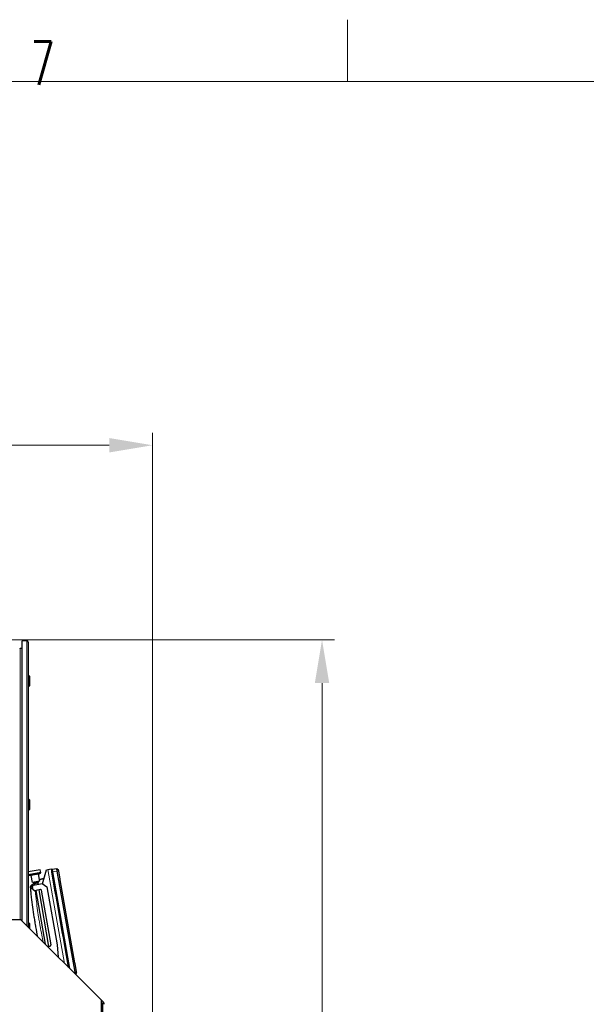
# Model space of a CAD drawing. Header units: inches. Extents: x 0 to 17820, y -10 to 12600.
# Tile 103 of 117: x 9616 to 10989, y 10212 to 12600. Entities that reach past the tile are written whole.
import ezdxf

# ---------------------------------------------------------------- set-up
doc = ezdxf.new("R2010")
doc.units = ezdxf.units.IN
for name, color, linetype, true_color in [('1', 7, 'Continuous', 0xffffff), ('210', 7, 'Continuous', 0xffffff), ('254', 7, 'Continuous', 0xffffff)]:
    doc.layers.add(name, color=color, linetype=linetype, true_color=true_color)
doc.styles.add('latin_extended', font='simplex.shx')
doc.dimstyles.get("Standard").update_dxf_attribs({"dimtxt": 0.18, "dimasz": 0.18, "dimexe": 0.18, "dimexo": 0.0625, "dimgap": 0.09, "dimtad": 0, "dimtih": 1, "dimtoh": 1, "dimdec": 4, "dimzin": 0, "dimdsep": 46, "dimtxsty": 'Standard', "dimcen": 0.09, "dimadec": 0, "dimazin": 0, "dimtfac": 1, "dimtdec": 4, "dimtofl": 0, "dimtmove": 0, "dimatfit": 3, "dimfxl": 1, "dimtolj": 1, "dimtzin": 0, "dimarcsym": 0})

# ---------------------------------------------------------------- blocks, each defined once
blk = doc.blocks.new('_U6')
at = {"layer": '254', "color": 3, "linetype": 'Continuous', "lineweight": 13, "transparency": 16777216}
for p, q in [((9455.5, 11096.1), (10378.5, 11096.1)), ((10348.5, 10991.1), (10348.5, 7621.1)), ((9218.5, 7516.1), (10378.5, 7516.1))]:
    blk.add_line(p, q, dxfattribs=at)
at = {"layer": '254', "color": 3, "transparency": 16777216}
for points in [[(10366, 10991.1), (10331, 10991.1), (10348.5, 11096.1)], [(10331, 7621.1), (10366, 7621.1), (10348.5, 7516.1)]]:
    blk.add_solid(points, dxfattribs=at)
at = {"layer": 'Defpoints', "color": 0, "transparency": 16777216}
for p in [(9425.5, 11096.1), (9188.5, 7516.1), (10348.5, 7516.1)]:
    blk.add_point(p, dxfattribs=at)
at = {"layer": '254', "color": 2, "lineweight": 13, "transparency": 16777216, "insert": (10191, 9121.1), "char_height": 105, "attachment_point": 1, "rotation": 90, "style": 'latin_extended'}
blk.add_mtext('\\A1;3580', dxfattribs=at)
blk = doc.blocks.new('_U14')
at = {"layer": '254', "color": 3, "linetype": 'Continuous', "lineweight": 13, "transparency": 16777216}
for p, q in [((7549, 10084.1), (7549, 11597.9)), ((9937.6, 8760.5), (9937.6, 11597.9)), ((7654, 11567.9), (9832.6, 11567.9))]:
    blk.add_line(p, q, dxfattribs=at)
at = {"layer": '254', "color": 3, "transparency": 16777216}
for points in [[(7654, 11585.4), (7654, 11550.4), (7549, 11567.9)], [(9832.6, 11550.4), (9832.6, 11585.4), (9937.6, 11567.9)]]:
    blk.add_solid(points, dxfattribs=at)
at = {"layer": 'Defpoints', "color": 0, "transparency": 16777216}
for p in [(9937.6, 11567.9), (7549, 10054.1), (9937.6, 8730.5)]:
    blk.add_point(p, dxfattribs=at)
at = {"layer": '254', "color": 2, "lineweight": 13, "transparency": 16777216, "insert": (8560.8, 11725.4), "char_height": 105, "attachment_point": 1, "style": 'latin_extended'}
blk.add_mtext('\\A1;2389', dxfattribs=at)

msp = doc.modelspace()

# ---------------------------------------------------------------- linework, layer by layer
at = {"layer": '1', "color": 2, "linetype": 'Continuous', "lineweight": 25}
for p, q in [((9621.165, 10414.111), (9621.165, 11093.649)), ((9633.165, 11093.649), (9621.165, 11093.649)), ((9636.165, 11090.649), (9636.165, 10399.115)), ((9621.165, 11074.649), (9616.84, 11074.649)), ((9637.165, 11010.249), (9636.165, 11010.249)), ((9637.165, 10982.249), (9637.165, 11010.249)), ((9640.165, 11007.249), (9637.165, 11010.249)), ((9637.165, 10982.249), (9640.165, 10985.249)), ((9640.165, 10985.249), (9640.165, 11007.249)), ((9636.165, 10982.249), (9637.165, 10982.249)), ((9637.165, 10710.249), (9636.165, 10710.249)), ((9637.165, 10682.249), (9637.165, 10710.249)), ((9640.165, 10707.249), (9637.165, 10710.249)), ((9640.165, 10685.249), (9640.165, 10707.249)), ((9636.165, 10682.249), (9637.165, 10682.249)), ((9637.165, 10682.249), (9640.165, 10685.249)), ((9665.368, 10538.312), (9636.165, 10533.163)), ((9666.594, 10531.357), (9636.21, 10525.999)), ((9666.594, 10531.357), (9665.368, 10538.312)), ((9671.031, 10504.043), (9680.185, 10538.205)), ((9680.185, 10538.205), (9684.124, 10538.9)), ((9684.124, 10538.9), (9692.003, 10540.289)), ((9692.003, 10540.289), (9734.179, 10301.095)), ((9693.339, 10532.707), (9693.346, 10532.709)), ((9693.346, 10532.709), (9693.346, 10532.709)), ((9693.366, 10532.556), (9693.373, 10532.557)), ((9693.505, 10533.288), (9694.274, 10534.439)), ((9705.711, 10540.303), (9694.115, 10538.673)), ((9694.115, 10538.673), (9695.078, 10533.215)), ((9695.078, 10533.215), (9736.398, 10298.876)), ((9706.602, 10535.247), (9705.711, 10540.303)), ((9709.784, 10537.343), (9705.711, 10540.303)), ((9749.84, 10290.03), (9706.602, 10535.247)), ((9710.047, 10535.855), (9709.784, 10537.343)), ((9713.68, 10515.248), (9710.047, 10535.855)), ((9636.165, 10526.251), (9636.21, 10525.999)), ((9637.89, 10524.866), (9642.341, 10524.591)), ((9642.803, 10524.179), (9645.755, 10507.437)), ((9663.974, 10510.65), (9645.755, 10507.437)), ((9648.955, 10508.001), (9649.303, 10506.032)), ((9661.12, 10508.116), (9649.303, 10506.032)), ((9659.498, 10505.799), (9661.12, 10508.116)), ((9661.12, 10508.116), (9660.773, 10510.085)), ((9663.974, 10510.65), (9661.022, 10527.391)), ((9661.314, 10527.936), (9665.402, 10529.717)), ((9712.726, 10513.595), (9713.68, 10515.248)), ((9712.726, 10513.595), (9748.19, 10312.471)), ((9643.616, 10500.448), (9649.83, 10505.662)), ((9646.697, 10497.776), (9649.13, 10501.251)), ((9648.086, 10489.897), (9646.697, 10497.776)), ((9651.561, 10487.464), (9648.086, 10489.897)), ((9649.13, 10501.251), (9669.811, 10504.898)), ((9649.303, 10506.032), (9651.619, 10504.41)), ((9666.333, 10490.069), (9651.561, 10487.464)), ((9659.498, 10505.799), (9651.619, 10504.41)), ((9651.619, 10504.41), (9652.085, 10501.772)), ((9654.516, 10487.985), (9677.47, 10357.802)), ((9659.963, 10503.161), (9659.498, 10505.799)), ((9686.531, 10352.486), (9662.394, 10489.374)), ((9668.65, 10488.446), (9666.333, 10490.069)), ((9691.919, 10356.482), (9668.65, 10488.446)), ((9669.811, 10504.898), (9681.396, 10496.786)), ((9681.396, 10496.786), (9706.227, 10355.959)), ((9618.54, 10416.731), (9008.54, 10416.731)), ((9813.54, 10221.731), (9618.54, 10416.731)), ((9637.165, 10410.249), (9636.165, 10410.249)), ((9637.165, 10398.107), (9637.165, 10410.249)), ((9640.165, 10407.249), (9637.165, 10410.249)), ((9640.165, 10395.107), (9640.165, 10407.249)), ((9683.347, 10351.924), (9689.486, 10353.007)), ((9689.486, 10353.007), (9691.919, 10356.482)), ((9706.227, 10355.959), (9708.808, 10326.465)), ((9749.652, 10311.245), (9748.19, 10312.471)), ((9753.285, 10290.638), (9749.652, 10311.245)), ((9750.732, 10284.975), (9749.84, 10290.03)), ((9750.732, 10284.975), (9750.373, 10284.899)), ((9753.547, 10289.15), (9750.732, 10284.975)), ((9753.547, 10289.15), (9753.285, 10290.638)), ((9790.184, 10245.693), (9789.881, 10245.39)), ((9818.197, 10217.679), (9790.184, 10245.693)), ((9813.54, 9963.731), (9813.54, 10221.731)), ((9813.54, 10216.679), (9816.54, 10213.679)), ((9816.54, 10213.679), (9816.54, 10033.734))]:
    msp.add_line(p, q, dxfattribs=at)
at = {"layer": '1', "color": 110, "linetype": 'Continuous', "lineweight": 13}
for p, q in [((9633.165, 10402.111), (9633.165, 11093.649)), ((9616.84, 11074.649), (9616.84, 10416.733)), ((9684.124, 10538.9), (9724.316, 10310.958)), ((9693.626, 10532.601), (9694.569, 10532.766)), ((9706.602, 10535.247), (9695.078, 10533.215)), ((9710.047, 10535.855), (9706.602, 10535.247)), ((9665.402, 10529.717), (9637.89, 10524.866)), ((9661.314, 10527.936), (9642.341, 10524.591)), ((9661.022, 10527.391), (9642.803, 10524.179)), ((9749.84, 10290.03), (9745.931, 10289.341)), ((9753.285, 10290.638), (9749.84, 10290.03))]:
    msp.add_line(p, q, dxfattribs=at)
at = {"layer": '1', "color": 2, "linetype": 'Continuous', "lineweight": 25}
for centre, radius, start, end in [((9633.165, 11090.649), 3, 0, 90), ((9616.84, 11075.949), 1.3, 180, 270), ((9664.604, 10531.551), 2, 293.540716, 354.424215), ((9638.014, 10526.863), 2, 205.575785, 266.459284), ((9642.31, 10524.092), 0.5, 10, 86.459284), ((9661.514, 10527.478), 0.5, 113.540716, 190), ((9812.54, 10212.022), 8, 0, 45)]:
    msp.add_arc(centre, radius, start, end, dxfattribs=at)
for centre, major_axis, ratio, start_param, end_param in [((9694.294, 10532.76), (-0.936, -0.165), 0.99999893, 5.51964384, 6.07953368), ((9694.294, 10532.76), (0.936, 0.165), 0.9999987, 2.37805125, 2.93180387), ((9694.302, 10532.721), (-0.936, -0.165), 0.00146008, 0.12054837, 0.76354121), ((9695.105, 10533.883), (0.985, 0.174), 0.9999987, 1.71459175, 2.37730256), ((9695.105, 10533.883), (-0.985, -0.174), 0.99999893, 4.85618438, 5.51902376), ((9695.28, 10532.893), (-0.985, -0.174), 0.00146008, 0.76356505, 1.42700089)]:
    msp.add_ellipse(centre, major_axis=major_axis, ratio=ratio, start_param=start_param, end_param=end_param, dxfattribs=at)
at = {"layer": '1', "color": 110, "linetype": 'Continuous', "lineweight": 13}
msp.add_ellipse((9646.876, 10496.13), major_axis=(4.978, 0.468), ratio=0.95970877, start_param=2.25362053, end_param=3.14159265, dxfattribs=at)
at = {"layer": '1', "color": 2, "linetype": 'Continuous', "lineweight": 25}
for points, knots in [([(9693.346, 10532.794), (9693.345, 10532.774), (9693.344, 10532.744), (9693.346, 10532.715), (9693.346, 10532.708), (9693.346, 10532.709), (9693.346, 10532.709)], [0, 0, 0, 0, 0.41856076, 0.78288538, 0.91149615, 1, 1, 1, 1]), ([(9663.326, 10514.309), (9663.737, 10514.44), (9664.147, 10514.57), (9665.479, 10514.989), (9666.403, 10515.273), (9668.252, 10515.831), (9669.178, 10516.106), (9670.569, 10516.509), (9671.034, 10516.642), (9671.962, 10516.906), (9672.892, 10517.167), (9673.823, 10517.423), (9674.415, 10517.584), (9674.541, 10517.618), (9674.668, 10517.653)], [0, 0, 0, 0, 0.10918502, 0.10918502, 0.35420048, 0.35420048, 0.59921595, 0.59921595, 0.72172368, 0.72172368, 0.84423142, 0.96673915, 0.96673915, 1, 1, 1, 1]), ([(9641.898, 10495.661), (9641.89, 10495.745), (9641.883, 10495.818), (9641.871, 10495.941), (9641.867, 10495.992), (9641.859, 10496.072), (9641.856, 10496.102), (9641.853, 10496.131), (9641.852, 10496.143), (9641.852, 10496.149), (9641.852, 10496.151), (9641.852, 10496.151), (9641.852, 10496.151)], [0, 0, 0, 0, 0.25038114, 0.25038114, 0.50076228, 0.50076228, 0.75114341, 0.75114341, 0.87633398, 0.93892927, 0.97022691, 1, 1, 1, 1]), ([(9659.353, 10375.608), (9659.334, 10375.705), (9659.315, 10375.802), (9657.734, 10383.82), (9656.252, 10391.756), (9654.674, 10400.703), (9654.5, 10401.697), (9654.155, 10403.686), (9653.64, 10406.67), (9652.466, 10413.637), (9651.505, 10419.614), (9649.644, 10431.577), (9648.484, 10439.563), (9646.325, 10455.556), (9645.327, 10463.563), (9644.179, 10473.586), (9643.955, 10475.591), (9643.516, 10479.603), (9642.873, 10485.622), (9642.276, 10491.644), (9641.898, 10495.661)], [0, 0, 0, 0, 0.00244401, 0.00244401, 0.20195521, 0.20195521, 0.22689411, 0.22689411, 0.25183301, 0.30171081, 0.40146641, 0.40146641, 0.6009776, 0.6009776, 0.8004888, 0.8004888, 0.8503666, 0.8503666, 0.9002444, 1, 1, 1, 1])]:
    msp.add_open_spline(points, degree=3, knots=knots, dxfattribs=at)
for points, degree in [([(9693.373, 10532.557), (9693.346, 10532.708), (9693.346, 10532.71), (9693.346, 10532.709), (9693.346, 10532.709)], 3), ([(9734.187, 10301.087), (9720.583, 10378.243), (9706.978, 10455.399), (9693.373, 10532.557)], 3), ([(9694.274, 10534.439), (9693.505, 10533.288)], 1), ([(9693.626, 10532.601), (9693.58, 10532.859), (9693.527, 10533.162), (9693.505, 10533.289), (9693.505, 10533.288)], 3), ([(9694.274, 10534.439), (9694.274, 10534.44), (9694.337, 10534.08), (9694.488, 10533.222), (9694.569, 10532.766)], 3), ([(9641.852, 10496.151), (9641.808, 10496.614), (9641.854, 10497.522), (9642.242, 10498.727), (9642.856, 10499.718), (9643.357, 10500.23), (9643.616, 10500.448)], 3)]:
    msp.add_open_spline(points, degree=degree, dxfattribs=at)
at = {"layer": '1', "color": 110, "linetype": 'Continuous', "lineweight": 13}
for points in [[(9734.504, 10300.769), (9720.878, 10378.046), (9707.252, 10455.323), (9693.626, 10532.601)], [(9694.569, 10532.766), (9708.274, 10455.04), (9721.979, 10377.315), (9735.684, 10299.59)]]:
    msp.add_open_spline(points, degree=3, dxfattribs=at)
for points, knots in [([(9647.987, 10491.152), (9647.858, 10491.212), (9647.415, 10491.418), (9646.99, 10491.625), (9646.552, 10491.845), (9646.409, 10491.919), (9646.197, 10492.029), (9646.127, 10492.066), (9645.989, 10492.139), (9645.921, 10492.175), (9645.585, 10492.357), (9645.071, 10492.645), (9644.609, 10492.927), (9644.171, 10493.207), (9643.966, 10493.345), (9643.58, 10493.618), (9643.378, 10493.77), (9643.193, 10493.92), (9643.153, 10493.953), (9643.133, 10493.97), (9643.073, 10494.019), (9643.034, 10494.052), (9642.921, 10494.151), (9642.849, 10494.215), (9642.645, 10494.407), (9642.404, 10494.656), (9642.225, 10494.893), (9642.077, 10495.124), (9642.018, 10495.236), (9641.934, 10495.454), (9641.907, 10495.559), (9641.898, 10495.661)], [0, 0, 0, 0, 0.03536273, 0.12305702, 0.12305702, 0.16690417, 0.16690417, 0.18882775, 0.18882775, 0.21075132, 0.21075132, 0.29844562, 0.38613992, 0.38613992, 0.47383421, 0.47383421, 0.56152851, 0.5724903, 0.5724903, 0.58345209, 0.58345209, 0.60537566, 0.60537566, 0.64922281, 0.64922281, 0.73691711, 0.8246114, 0.8246114, 0.9123057, 0.9123057, 1, 1, 1, 1]), ([(9643.386, 10499.54), (9643.377, 10499.391), (9643.384, 10499.236), (9643.429, 10498.913), (9643.466, 10498.746), (9643.569, 10498.399), (9643.701, 10498.041), (9643.891, 10497.659), (9644.055, 10497.364), (9644.113, 10497.264), (9644.206, 10497.112), (9644.238, 10497.061), (9644.287, 10496.984), (9644.303, 10496.958), (9644.337, 10496.906), (9644.49, 10496.674), (9644.659, 10496.436), (9644.985, 10496.008), (9645.16, 10495.79), (9645.535, 10495.349), (9645.933, 10494.901), (9646.38, 10494.44), (9646.675, 10494.147), (9646.735, 10494.089), (9646.855, 10493.971), (9646.917, 10493.912), (9647.102, 10493.734), (9647.229, 10493.616), (9647.37, 10493.485), (9647.383, 10493.473), (9647.396, 10493.461)], [0, 0, 0, 0, 0.09950249, 0.09950249, 0.19900498, 0.19900498, 0.29850746, 0.39800995, 0.39800995, 0.44776119, 0.44776119, 0.47263682, 0.47263682, 0.48507463, 0.48507463, 0.49751244, 0.59701493, 0.59701493, 0.69651741, 0.69651741, 0.7960199, 0.89552239, 0.89552239, 0.92039801, 0.92039801, 0.94527363, 0.94527363, 0.99502488, 0.99502488, 1, 1, 1, 1]), ([(9643.616, 10500.448), (9643.585, 10500.422), (9643.53, 10500.346), (9643.485, 10500.221), (9643.447, 10500.071), (9643.43, 10499.983), (9643.403, 10499.781), (9643.393, 10499.668), (9643.386, 10499.54)], [0, 0, 0, 0, 0.25, 0.5, 0.5, 0.75, 0.75, 1, 1, 1, 1]), ([(9653.12, 10487.738), (9653.444, 10484.536), (9653.781, 10481.334), (9654.332, 10476.302), (9654.537, 10474.47), (9654.955, 10470.808), (9655.168, 10468.977), (9656.256, 10459.827), (9657.195, 10452.516), (9659.209, 10437.912), (9660.284, 10430.619), (9662, 10419.693), (9662.59, 10416.054), (9663.499, 10410.598), (9663.806, 10408.78), (9664.43, 10405.145), (9664.746, 10403.328), (9666.347, 10394.247), (9667.696, 10386.996), (9670.241, 10373.991), (9671.413, 10368.231), (9672.627, 10362.48)], [0, 0, 0, 0, 0.07615165, 0.07615165, 0.11975408, 0.11975408, 0.16335652, 0.16335652, 0.33776625, 0.33776625, 0.51217598, 0.51217598, 0.59938085, 0.59938085, 0.64298328, 0.64298328, 0.68658571, 0.68658571, 0.86099544, 0.86099544, 1, 1, 1, 1])]:
    msp.add_open_spline(points, degree=3, knots=knots, dxfattribs=at)
at = {"layer": '210', "color": 7, "linetype": 'Continuous', "lineweight": 18}
for p, q in [((10410, 12450), (10410, 12600)), ((150, 12450), (17670, 12450))]:
    msp.add_line(p, q, dxfattribs=at)

# ---------------------------------------------------------------- texts
at = {"layer": '210', "color": 211, "linetype": 'Continuous', "lineweight": 18, "insert": (9641.496, 12441.977), "char_height": 105, "attachment_point": 7, "line_spacing_factor": 0.963855, "style": 'latin_extended'}
msp.add_mtext('\\W0.6563;7', dxfattribs=at)

# ---------------------------------------------------------------- dimensions: what is measured, and where the dimension line sits
at = {"layer": '254', "color": 2, "linetype": 'Continuous', "lineweight": 13}
dim = msp.add_linear_dim(base=(9937.593, 11567.886), p1=(7549.04, 10054.15), p2=(9937.593, 8730.542), dimstyle='Standard', override={"dimscale": 30, "dimtxt": 3.5, "dimasz": 3.5, "dimexe": 1, "dimexo": 1, "dimgap": 1.75, "dimtad": 1, "dimtih": 1, "dimtoh": 0, "dimdec": 0, "dimlfac": 1, "dimzin": 8, "dimdsep": 46, "dimlunit": 2, "dimtxsty": 'latin_extended', "dimsah": 1, "dimse1": 0, "dimse2": 0, "dimsd1": 0, "dimsd2": 0, "dimclrd": 3, "dimclre": 3, "dimclrt": 2, "dimtol": 0, "dimtm": -0.1, "dimtfac": 0.714286, "dimtdec": 3, "dimtofl": 1, "dimtmove": 0, "dimtzin": 8, "dimlwd": 13, "dimlwe": 13}, dxfattribs=at)
dim.commit()
dim.dimension.update_dxf_attribs({"geometry": '_U14', "text_midpoint": (8743.317, 11567.886), "dimtype": 160})
dim = msp.add_linear_dim(base=(10348.492, 7516.149), p1=(9425.54, 11096.149), p2=(9188.54, 7516.149), angle=90, dimstyle='Standard', override={"dimscale": 30, "dimtxt": 3.5, "dimasz": 3.5, "dimexe": 1, "dimexo": 1, "dimgap": 1.75, "dimtad": 1, "dimtih": 0, "dimtoh": 0, "dimdec": 0, "dimlfac": 1, "dimzin": 8, "dimdsep": 46, "dimlunit": 2, "dimtxsty": 'latin_extended', "dimsah": 1, "dimse1": 0, "dimse2": 0, "dimsd1": 0, "dimsd2": 0, "dimclrd": 3, "dimclre": 3, "dimclrt": 2, "dimtol": 0, "dimtm": -0.1, "dimtfac": 0.714286, "dimtdec": 3, "dimtofl": 1, "dimtmove": 0, "dimtzin": 8, "dimlwd": 13, "dimlwe": 13}, dxfattribs=at)
dim.commit()
dim.dimension.update_dxf_attribs({"geometry": '_U6', "text_midpoint": (10348.492, 9306.149), "dimtype": 160})

doc.saveas('drawing.dxf')
